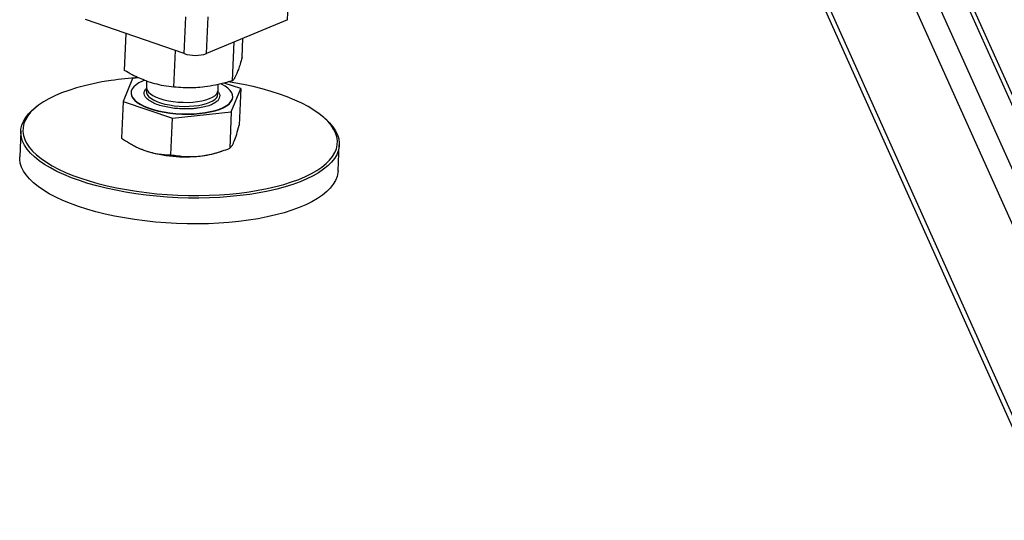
# Model space of a CAD drawing. Header units: millimetres. Extents: x 5 to 589, y 5 to 415.
# Tile 37 of 57: x 288 to 316, y 322 to 335. Entities that reach past the tile are written whole.
import ezdxf

# ---------------------------------------------------------------- set-up
doc = ezdxf.new("R2010")
doc.units = ezdxf.units.MM
doc.layers.add('TRAIT-FORT', color=4, linetype='Continuous', lineweight=25)

msp = doc.modelspace()

# ---------------------------------------------------------------- linework, layer by layer
at = {"layer": 'TRAIT-FORT', "color": 4, "linetype": 'Continuous', "lineweight": 25}
for p, q in [((300.027, 359.5), (317.045, 321.514)), ((317.059, 321.824), (300.208, 359.437)), ((317.27, 326.683), (303.033, 358.461)), ((317.116, 328.563), (303.847, 358.18)), ((317.674, 329.093), (304.788, 357.855)), ((317.786, 329.14), (304.946, 357.801)), ((295.669, 335.485), (295.714, 336.514)), ((292.791, 334.537), (292.836, 335.566)), ((293.416, 334.537), (293.461, 335.566)), ((292.791, 334.537), (290.044, 335.486)), ((295.669, 335.485), (293.416, 334.537)), ((291.125, 334.068), (291.17, 335.097)), ((294.409, 334.428), (294.432, 334.965)), ((294.143, 333.783), (294.19, 334.863)), ((292.501, 333.603), (292.546, 334.622)), ((291.516, 333.865), (291.353, 333.847)), ((291.353, 333.847), (291.087, 333.202)), ((291.745, 333.77), (291.738, 333.598)), ((293.736, 333.511), (293.743, 333.678)), ((294.371, 333.561), (293.908, 333.718)), ((291.311, 333.453), (291.311, 333.443)), ((293.724, 333.461), (293.736, 333.511)), ((294.105, 332.916), (294.371, 333.561)), ((294.148, 333.32), (294.148, 333.33)), ((294.371, 333.561), (294.327, 332.54)), ((288.699, 333.074), (288.646, 333.033)), ((291.087, 333.202), (291.043, 332.181)), ((291.087, 333.202), (292.464, 332.737)), ((292.464, 332.737), (294.105, 332.916)), ((294.105, 332.916), (294.061, 331.895)), ((292.419, 331.716), (292.464, 332.737)), ((296.767, 332.681), (296.718, 332.726)), ((288.237, 332.376), (288.206, 331.655)), ((297.086, 331.27), (297.117, 331.99)), ((291.562, 331.885), (291.573, 331.88)), ((293.75, 331.786), (293.85, 331.819))]:
    msp.add_line(p, q, dxfattribs=at)
at = {"layer": 'TRAIT-FORT', "color": 4, "linetype": 'Continuous', "lineweight": 25, "flags": 128}
for points in [[(290.759, 333.787), (290.5, 333.746), (290.251, 333.697), (290.012, 333.642), (289.786, 333.58), (289.572, 333.513), (289.372, 333.44), (289.187, 333.361), (289.018, 333.278), (288.865, 333.19), (288.729, 333.097), (288.611, 333.001), (288.51, 332.901), (288.429, 332.798), (288.366, 332.693), (288.323, 332.586), (288.299, 332.477), (288.295, 332.367), (288.31, 332.256), (288.345, 332.146), (288.399, 332.036), (288.472, 331.926), (288.564, 331.818), (288.675, 331.712), (288.803, 331.608), (288.949, 331.507), (289.111, 331.41), (289.289, 331.315), (289.483, 331.225), (289.69, 331.14), (289.911, 331.059), (290.145, 330.984), (290.389, 330.914), (290.644, 330.851), (290.908, 330.793), (291.18, 330.742), (291.459, 330.697), (291.743, 330.659), (292.031, 330.629), (292.322, 330.605), (292.615, 330.589), (292.908, 330.58), (293.2, 330.579), (293.49, 330.585), (293.776, 330.598), (294.057, 330.618), (294.332, 330.646), (294.6, 330.681), (294.859, 330.723), (295.108, 330.772), (295.346, 330.827), (295.573, 330.888), (295.787, 330.956), (295.986, 331.029), (296.171, 331.107), (296.341, 331.191), (296.494, 331.279), (296.63, 331.371), (296.748, 331.468), (296.848, 331.567), (296.93, 331.67), (296.992, 331.775), (297.036, 331.883), (297.06, 331.992), (297.064, 332.102), (297.049, 332.212), (297.014, 332.323), (296.96, 332.433), (296.886, 332.542), (296.794, 332.65), (296.684, 332.756), (296.555, 332.86), (296.41, 332.961), (296.248, 333.059), (296.069, 333.153), (295.876, 333.243), (295.668, 333.329), (295.447, 333.409), (295.214, 333.484), (294.969, 333.554), (294.714, 333.618), (294.45, 333.676), (294.178, 333.727), (294.024, 333.752)], [(291.688, 333.793), (291.631, 333.77), (291.532, 333.722), (291.451, 333.67), (291.387, 333.614), (291.342, 333.555), (291.317, 333.494), (291.311, 333.431), (291.326, 333.367), (291.36, 333.304), (291.413, 333.242), (291.485, 333.182), (291.575, 333.126), (291.68, 333.072), (291.8, 333.024), (291.934, 332.98), (292.078, 332.943), (292.232, 332.911), (292.392, 332.887), (292.558, 332.869), (292.725, 332.859), (292.893, 332.856), (293.059, 332.861), (293.22, 332.873), (293.374, 332.893), (293.518, 332.919), (293.652, 332.953), (293.773, 332.992), (293.88, 333.037), (293.97, 333.087), (294.043, 333.141), (294.097, 333.199), (294.132, 333.259), (294.132, 333.259)], [(291.738, 333.598), (291.739, 333.57), (291.757, 333.517), (291.794, 333.466), (291.849, 333.415), (291.922, 333.368), (292.01, 333.324), (292.112, 333.285), (292.227, 333.251), (292.352, 333.223), (292.484, 333.201), (292.621, 333.186), (292.76, 333.179), (292.899, 333.178), (293.034, 333.185), (293.164, 333.199), (293.286, 333.221), (293.397, 333.248), (293.495, 333.282), (293.578, 333.321), (293.645, 333.364), (293.694, 333.411), (293.724, 333.461)], [(294.132, 333.259), (294.147, 333.322), (294.143, 333.385), (294.119, 333.448), (294.075, 333.511), (294.012, 333.572), (293.931, 333.63), (293.834, 333.685), (293.818, 333.693)], [(291.311, 333.443), (291.311, 333.42), (291.325, 333.357), (291.36, 333.294), (291.413, 333.232), (291.485, 333.172), (291.574, 333.115), (291.68, 333.062), (291.8, 333.014), (291.933, 332.97), (292.078, 332.932), (292.231, 332.901), (292.392, 332.876), (292.557, 332.859), (292.725, 332.849), (292.893, 332.846), (293.058, 332.851), (293.219, 332.863), (293.373, 332.883), (293.518, 332.909), (293.652, 332.942), (293.773, 332.982), (293.879, 333.027), (293.969, 333.077), (294.042, 333.131), (294.096, 333.189), (294.132, 333.249)], [(291.746, 333.542), (291.734, 333.498), (291.737, 333.446), (291.76, 333.393), (291.801, 333.341), (291.861, 333.292), (291.937, 333.245), (292.029, 333.203), (292.135, 333.164), (292.253, 333.132), (292.379, 333.105), (292.513, 333.085), (292.651, 333.072), (292.79, 333.066), (292.928, 333.068), (293.063, 333.077), (293.191, 333.093), (293.31, 333.115), (293.418, 333.145), (293.512, 333.18), (293.591, 333.22), (293.654, 333.264), (293.698, 333.312), (293.724, 333.363), (293.731, 333.415), (293.722, 333.456)], [(294.132, 333.249), (294.147, 333.311), (294.148, 333.32)], [(296.767, 332.681), (296.844, 332.604), (296.937, 332.495), (297.012, 332.384), (297.066, 332.272), (297.102, 332.16), (297.117, 332.048), (297.113, 331.937), (297.089, 331.827), (297.045, 331.718), (296.981, 331.612), (296.899, 331.508), (296.797, 331.407), (296.677, 331.309), (296.54, 331.215), (296.385, 331.126), (296.213, 331.041), (296.026, 330.962), (295.824, 330.888), (295.607, 330.82), (295.378, 330.757), (295.136, 330.702), (294.884, 330.652), (294.622, 330.61), (294.351, 330.575), (294.072, 330.547), (293.787, 330.526), (293.498, 330.512), (293.204, 330.506), (292.909, 330.508), (292.612, 330.517), (292.316, 330.533), (292.021, 330.557), (291.729, 330.588), (291.441, 330.626), (291.159, 330.671), (290.884, 330.723), (290.616, 330.782), (290.358, 330.846), (290.11, 330.917), (289.874, 330.993), (289.65, 331.075), (289.44, 331.161), (289.244, 331.252), (289.064, 331.348), (288.899, 331.447), (288.752, 331.549), (288.622, 331.654), (288.51, 331.761), (288.417, 331.871), (288.343, 331.982), (288.288, 332.093), (288.252, 332.205), (288.237, 332.317), (288.241, 332.429), (288.265, 332.539), (288.309, 332.647), (288.373, 332.754), (288.455, 332.858), (288.557, 332.959), (288.646, 333.033)], [(294.59, 329.89), (294.319, 329.854), (294.041, 329.826), (293.756, 329.805), (293.466, 329.792), (293.173, 329.786), (292.877, 329.787), (292.581, 329.796), (292.284, 329.813), (291.989, 329.837), (291.698, 329.868), (291.41, 329.906), (291.128, 329.951), (290.852, 330.003), (290.585, 330.061), (290.327, 330.126), (290.079, 330.197), (289.843, 330.273), (289.619, 330.354), (289.409, 330.441), (289.213, 330.532), (289.032, 330.627), (288.868, 330.726), (288.721, 330.829), (288.591, 330.934), (288.479, 331.041), (288.385, 331.151), (288.311, 331.261), (288.256, 331.373), (288.221, 331.485), (288.206, 331.597), (288.206, 331.655)], [(291.573, 331.88), (291.594, 331.872), (291.726, 331.822)], [(297.086, 331.27), (297.081, 331.217), (297.057, 331.107), (297.013, 330.998), (296.95, 330.891), (296.867, 330.787), (296.766, 330.686), (296.646, 330.589), (296.508, 330.495), (296.354, 330.406), (296.182, 330.321), (295.995, 330.242), (295.792, 330.168), (295.576, 330.099), (295.347, 330.037), (295.105, 329.981), (294.853, 329.932), (294.59, 329.89)]]:
    msp.add_lwpolyline(points, dxfattribs=at)
at = {"layer": 'TRAIT-FORT', "color": 4, "linetype": 'Continuous', "lineweight": 25}
for centre, radius, start, end in [((293.104, 335.48), 0.993, 251.654, 288.3246), ((292.147, 324.169), 9.718, 93.7259, 98.2093), ((292.822, 335.365), 3.709, 252.805, 276.3904), ((292.994, 334.152), 2.484, 275.5694, 287.7359)]:
    msp.add_arc(centre, radius, start, end, dxfattribs=at)
for points, knots in [([(294.409, 334.428), (294.39, 334.364), (294.355, 334.245), (294.304, 334.096), (294.26, 333.986), (294.22, 333.902), (294.182, 333.835), (294.157, 333.801), (294.143, 333.783)], [0, 0, 0, 0, 0.202068, 0.3827, 0.555315, 0.692992, 0.838894, 1, 1, 1, 1]), ([(292.501, 333.603), (292.408, 333.614), (292.233, 333.634), (291.976, 333.693), (291.748, 333.765), (291.538, 333.851), (291.335, 333.949), (291.197, 334.027), (291.125, 334.068)], [0, 0, 0, 0, 0.202068, 0.3827, 0.555315, 0.692992, 0.838894, 1, 1, 1, 1]), ([(294.143, 333.783), (294.033, 333.751), (293.823, 333.69), (293.517, 333.628), (293.246, 333.594), (292.995, 333.581), (292.753, 333.583), (292.588, 333.596), (292.501, 333.603)], [0, 0, 0, 0, 0.202068, 0.3827, 0.555315, 0.692992, 0.838894, 1, 1, 1, 1]), ([(293.772, 333.293), (293.759, 333.27), (293.732, 333.222), (293.645, 333.156), (293.52, 333.096), (293.359, 333.047), (293.202, 333.018), (293.069, 333.003), (292.935, 332.994), (292.767, 332.992), (292.57, 333.004), (292.378, 333.029), (292.192, 333.068), (292.02, 333.121), (291.874, 333.187), (291.782, 333.25), (291.729, 333.302), (291.691, 333.354), (291.668, 333.418), (291.681, 333.467), (291.687, 333.49)], [0, 0, 0, 0, 0.058248, 0.119986, 0.18429, 0.249959, 0.315627, 0.347816, 0.380014, 0.441752, 0.5, 0.558248, 0.619986, 0.68429, 0.749959, 0.815627, 0.847816, 0.880014, 0.941752, 1, 1, 1, 1]), ([(291.687, 333.49), (291.697, 333.514), (291.709, 333.54), (291.739, 333.563), (291.742, 333.566)], [0, 0, 0, 0, 0.904915, 1, 1, 1, 1]), ([(293.725, 333.485), (293.726, 333.484), (293.741, 333.47), (293.767, 333.43), (293.792, 333.366), (293.779, 333.317), (293.772, 333.293)], [0, 0, 0, 0, 0.017429, 0.225314, 0.62392, 1, 1, 1, 1]), ([(294.188, 332.092), (294.211, 332.152), (294.256, 332.274), (294.303, 332.451), (294.327, 332.54)], [0, 0, 0, 0, 0.494511, 1, 1, 1, 1]), ([(291.043, 332.181), (291.116, 332.132), (291.226, 332.059), (291.376, 331.975), (291.529, 331.896), (291.646, 331.852), (291.726, 331.822)], [0, 0, 0, 0, 0.329812, 0.495383, 0.659853, 1, 1, 1, 1]), ([(294.061, 331.895), (294.081, 331.914), (294.111, 331.941), (294.155, 332.014), (294.177, 332.066), (294.188, 332.092)], [0, 0, 0, 0, 0.495251, 0.746818, 1, 1, 1, 1]), ([(291.726, 331.822), (291.841, 331.789), (292.075, 331.723), (292.304, 331.718), (292.419, 331.716)], [0, 0, 0, 0, 0.494511, 1, 1, 1, 1]), ([(292.419, 331.716), (292.551, 331.696), (292.75, 331.666), (293.024, 331.662), (293.164, 331.673), (293.235, 331.679)], [0, 0, 0, 0, 0.495251, 0.746818, 1, 1, 1, 1]), ([(293.235, 331.679), (293.373, 331.701), (293.651, 331.744), (293.924, 331.845), (294.061, 331.895)], [0, 0, 0, 0, 0.494511, 1, 1, 1, 1])]:
    msp.add_open_spline(points, degree=3, knots=knots, dxfattribs=at)

doc.saveas('drawing.dxf')
